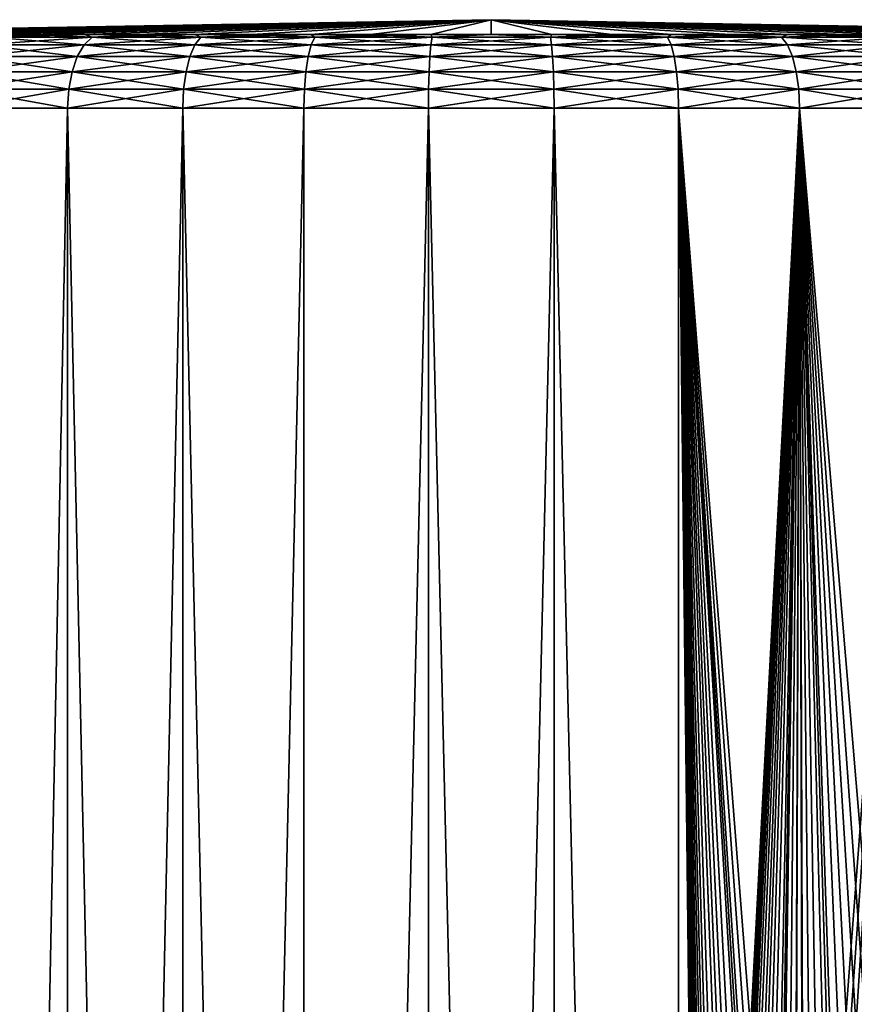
# Model space of a CAD drawing. Header units: millimetres. Extents: x -24 to 72, y 0 to 310.
# Tile 22 of 251: x -12 to 9, y 109 to 133. Entities that reach past the tile are written whole.
import ezdxf

# ---------------------------------------------------------------- set-up
doc = ezdxf.new("R2010")
doc.units = ezdxf.units.MM
doc.header["$LTSCALE"] = 65.185185
for name, color, linetype in [('11', 7, 'CONTINUOUS'), ('12', 7, 'CONTINUOUS'), ('2', 7, 'CONTINUOUS'), ('3', 7, 'CONTINUOUS'), ('4', 7, 'CONTINUOUS'), ('5', 7, 'CONTINUOUS')]:
    doc.layers.add(name, color=color, linetype=linetype)

msp = doc.modelspace()

# ---------------------------------------------------------------- linework, layer by layer
at = {"layer": '11', "color": 7, "linetype": 'CONTINUOUS'}
for points in [[(-12.219, 132.463, -17.311), (-9.748, 132.463, -18.814), (-12.466, 132.28, -17.66), (-12.219, 132.463, -17.311)], [(-12.466, 132.28, -17.66), (-9.748, 132.463, -18.814), (-9.945, 132.28, -19.193), (-12.466, 132.28, -17.66)], [(-12.424, 132.531, -16.596), (-11.208, 132.531, -17.44), (-12.219, 132.463, -17.311), (-12.424, 132.531, -16.596)], [(-11.208, 132.531, -17.44), (-9.936, 132.531, -18.196), (-12.219, 132.463, -17.311), (-11.208, 132.531, -17.44)], [(-12.219, 132.463, -17.311), (-9.936, 132.531, -18.196), (-9.748, 132.463, -18.814), (-12.219, 132.463, -17.311)], [(-9.748, 132.463, -18.814), (-7.096, 132.463, -19.966), (-9.945, 132.28, -19.193), (-9.748, 132.463, -18.814)], [(-9.945, 132.28, -19.193), (-7.096, 132.463, -19.966), (-7.239, 132.28, -20.369), (-9.945, 132.28, -19.193)], [(-9.936, 132.531, -18.196), (-8.612, 132.531, -18.858), (-9.748, 132.463, -18.814), (-9.936, 132.531, -18.196)], [(-8.612, 132.531, -18.858), (-7.245, 132.531, -19.424), (-9.748, 132.463, -18.814), (-8.612, 132.531, -18.858)], [(-9.748, 132.463, -18.814), (-7.245, 132.531, -19.424), (-7.096, 132.463, -19.966), (-9.748, 132.463, -18.814)], [(-7.245, 132.531, -19.424), (-5.841, 132.531, -19.892), (-7.096, 132.463, -19.966), (-7.245, 132.531, -19.424)], [(-7.096, 132.463, -19.966), (-4.311, 132.463, -20.746), (-7.239, 132.28, -20.369), (-7.096, 132.463, -19.966)], [(-7.239, 132.28, -20.369), (-4.311, 132.463, -20.746), (-4.398, 132.28, -21.165), (-7.239, 132.28, -20.369)], [(-5.841, 132.531, -19.892), (-4.407, 132.531, -20.258), (-7.096, 132.463, -19.966), (-5.841, 132.531, -19.892)], [(-7.096, 132.463, -19.966), (-4.407, 132.531, -20.258), (-4.311, 132.463, -20.746), (-7.096, 132.463, -19.966)], [(-4.407, 132.531, -20.258), (-2.95, 132.531, -20.52), (-4.311, 132.463, -20.746), (-4.407, 132.531, -20.258)], [(-4.311, 132.463, -20.746), (-1.446, 132.463, -21.14), (-4.398, 132.28, -21.165), (-4.311, 132.463, -20.746)], [(-4.398, 132.28, -21.165), (-1.446, 132.463, -21.14), (-1.475, 132.28, -21.566), (-4.398, 132.28, -21.165)], [(-2.95, 132.531, -20.52), (-1.479, 132.531, -20.679), (-4.311, 132.463, -20.746), (-2.95, 132.531, -20.52)], [(-4.311, 132.463, -20.746), (-1.479, 132.531, -20.679), (-1.446, 132.463, -21.14), (-4.311, 132.463, -20.746)], [(-1.479, 132.531, -20.679), (0, 132.531, -20.731), (-1.446, 132.463, -21.14), (-1.479, 132.531, -20.679)], [(-1.446, 132.463, -21.14), (1.446, 132.463, -21.14), (-1.475, 132.28, -21.566), (-1.446, 132.463, -21.14)], [(-1.475, 132.28, -21.566), (1.446, 132.463, -21.14), (1.475, 132.28, -21.566), (-1.475, 132.28, -21.566)], [(-1.446, 132.463, -21.14), (0, 132.531, -20.731), (1.446, 132.463, -21.14), (-1.446, 132.463, -21.14)], [(0, 132.531, -20.731), (1.479, 132.531, -20.679), (1.446, 132.463, -21.14), (0, 132.531, -20.731)], [(1.479, 132.531, -20.679), (2.95, 132.531, -20.52), (1.446, 132.463, -21.14), (1.479, 132.531, -20.679)], [(1.446, 132.463, -21.14), (2.95, 132.531, -20.52), (4.311, 132.463, -20.746), (1.446, 132.463, -21.14)], [(1.446, 132.463, -21.14), (4.311, 132.463, -20.746), (1.475, 132.28, -21.566), (1.446, 132.463, -21.14)], [(1.475, 132.28, -21.566), (4.311, 132.463, -20.746), (4.398, 132.28, -21.165), (1.475, 132.28, -21.566)], [(2.95, 132.531, -20.52), (4.407, 132.531, -20.258), (4.311, 132.463, -20.746), (2.95, 132.531, -20.52)], [(4.407, 132.531, -20.258), (5.841, 132.531, -19.892), (4.311, 132.463, -20.746), (4.407, 132.531, -20.258)], [(4.311, 132.463, -20.746), (5.841, 132.531, -19.892), (7.096, 132.463, -19.966), (4.311, 132.463, -20.746)], [(4.311, 132.463, -20.746), (7.096, 132.463, -19.966), (4.398, 132.28, -21.165), (4.311, 132.463, -20.746)], [(4.398, 132.28, -21.165), (7.096, 132.463, -19.966), (7.239, 132.28, -20.369), (4.398, 132.28, -21.165)], [(5.841, 132.531, -19.892), (7.245, 132.531, -19.424), (7.096, 132.463, -19.966), (5.841, 132.531, -19.892)], [(7.245, 132.531, -19.424), (8.612, 132.531, -18.858), (7.096, 132.463, -19.966), (7.245, 132.531, -19.424)], [(7.096, 132.463, -19.966), (8.612, 132.531, -18.858), (9.748, 132.463, -18.814), (7.096, 132.463, -19.966)], [(7.096, 132.463, -19.966), (9.748, 132.463, -18.814), (7.239, 132.28, -20.369), (7.096, 132.463, -19.966)], [(7.239, 132.28, -20.369), (9.748, 132.463, -18.814), (9.945, 132.28, -19.193), (7.239, 132.28, -20.369)], [(8.612, 132.531, -18.858), (9.936, 132.531, -18.196), (9.748, 132.463, -18.814), (8.612, 132.531, -18.858)], [(-12.466, 132.28, -17.66), (-9.945, 132.28, -19.193), (-12.677, 131.993, -17.96), (-12.466, 132.28, -17.66)], [(-12.677, 131.993, -17.96), (-9.945, 132.28, -19.193), (-10.114, 131.993, -19.519), (-12.677, 131.993, -17.96)], [(-9.945, 132.28, -19.193), (-7.239, 132.28, -20.369), (-10.114, 131.993, -19.519), (-9.945, 132.28, -19.193)], [(-10.114, 131.993, -19.519), (-7.239, 132.28, -20.369), (-7.362, 131.993, -20.714), (-10.114, 131.993, -19.519)], [(-7.239, 132.28, -20.369), (-4.398, 132.28, -21.165), (-7.362, 131.993, -20.714), (-7.239, 132.28, -20.369)], [(-7.362, 131.993, -20.714), (-4.398, 132.28, -21.165), (-4.473, 131.993, -21.523), (-7.362, 131.993, -20.714)], [(-4.398, 132.28, -21.165), (-1.475, 132.28, -21.566), (-4.473, 131.993, -21.523), (-4.398, 132.28, -21.165)], [(-4.473, 131.993, -21.523), (-1.475, 132.28, -21.566), (-1.5, 131.993, -21.932), (-4.473, 131.993, -21.523)], [(-1.475, 132.28, -21.566), (1.475, 132.28, -21.566), (-1.5, 131.993, -21.932), (-1.475, 132.28, -21.566)], [(-1.5, 131.993, -21.932), (1.475, 132.28, -21.566), (1.5, 131.993, -21.932), (-1.5, 131.993, -21.932)], [(1.475, 132.28, -21.566), (4.398, 132.28, -21.165), (1.5, 131.993, -21.932), (1.475, 132.28, -21.566)], [(1.5, 131.993, -21.932), (4.398, 132.28, -21.165), (4.473, 131.993, -21.523), (1.5, 131.993, -21.932)], [(4.398, 132.28, -21.165), (7.239, 132.28, -20.369), (4.473, 131.993, -21.523), (4.398, 132.28, -21.165)], [(4.473, 131.993, -21.523), (7.239, 132.28, -20.369), (7.362, 131.993, -20.714), (4.473, 131.993, -21.523)], [(7.239, 132.28, -20.369), (9.945, 132.28, -19.193), (7.362, 131.993, -20.714), (7.239, 132.28, -20.369)], [(7.362, 131.993, -20.714), (9.945, 132.28, -19.193), (10.114, 131.993, -19.519), (7.362, 131.993, -20.714)], [(-12.677, 131.993, -17.96), (-10.114, 131.993, -19.519), (-12.839, 131.622, -18.189), (-12.677, 131.993, -17.96)], [(-12.839, 131.622, -18.189), (-10.114, 131.993, -19.519), (-10.243, 131.622, -19.768), (-12.839, 131.622, -18.189)], [(-10.114, 131.993, -19.519), (-7.362, 131.993, -20.714), (-10.243, 131.622, -19.768), (-10.114, 131.993, -19.519)], [(-10.243, 131.622, -19.768), (-7.362, 131.993, -20.714), (-7.456, 131.622, -20.978), (-10.243, 131.622, -19.768)], [(-7.362, 131.993, -20.714), (-4.473, 131.993, -21.523), (-7.456, 131.622, -20.978), (-7.362, 131.993, -20.714)], [(-7.456, 131.622, -20.978), (-4.473, 131.993, -21.523), (-4.53, 131.622, -21.798), (-7.456, 131.622, -20.978)], [(-4.473, 131.993, -21.523), (-1.5, 131.993, -21.932), (-4.53, 131.622, -21.798), (-4.473, 131.993, -21.523)], [(-4.53, 131.622, -21.798), (-1.5, 131.993, -21.932), (-1.519, 131.622, -22.212), (-4.53, 131.622, -21.798)], [(-1.5, 131.993, -21.932), (1.5, 131.993, -21.932), (-1.519, 131.622, -22.212), (-1.5, 131.993, -21.932)], [(-1.519, 131.622, -22.212), (1.5, 131.993, -21.932), (1.519, 131.622, -22.212), (-1.519, 131.622, -22.212)], [(1.5, 131.993, -21.932), (4.473, 131.993, -21.523), (1.519, 131.622, -22.212), (1.5, 131.993, -21.932)], [(1.519, 131.622, -22.212), (4.473, 131.993, -21.523), (4.53, 131.622, -21.798), (1.519, 131.622, -22.212)], [(4.473, 131.993, -21.523), (7.362, 131.993, -20.714), (4.53, 131.622, -21.798), (4.473, 131.993, -21.523)], [(4.53, 131.622, -21.798), (7.362, 131.993, -20.714), (7.456, 131.622, -20.978), (4.53, 131.622, -21.798)], [(7.362, 131.993, -20.714), (10.114, 131.993, -19.519), (7.456, 131.622, -20.978), (7.362, 131.993, -20.714)], [(7.456, 131.622, -20.978), (10.114, 131.993, -19.519), (10.243, 131.622, -19.768), (7.456, 131.622, -20.978)], [(-12.839, 131.622, -18.189), (-10.243, 131.622, -19.768), (-12.941, 131.192, -18.333), (-12.839, 131.622, -18.189)], [(-12.941, 131.192, -18.333), (-10.243, 131.622, -19.768), (-10.324, 131.192, -19.924), (-12.941, 131.192, -18.333)], [(-10.243, 131.622, -19.768), (-7.456, 131.622, -20.978), (-10.324, 131.192, -19.924), (-10.243, 131.622, -19.768)], [(-10.324, 131.192, -19.924), (-7.456, 131.622, -20.978), (-7.515, 131.192, -21.144), (-10.324, 131.192, -19.924)], [(-7.456, 131.622, -20.978), (-4.53, 131.622, -21.798), (-7.515, 131.192, -21.144), (-7.456, 131.622, -20.978)], [(-7.515, 131.192, -21.144), (-4.53, 131.622, -21.798), (-4.566, 131.192, -21.971), (-7.515, 131.192, -21.144)], [(-4.53, 131.622, -21.798), (-1.519, 131.622, -22.212), (-4.566, 131.192, -21.971), (-4.53, 131.622, -21.798)], [(-4.566, 131.192, -21.971), (-1.519, 131.622, -22.212), (-1.531, 131.192, -22.388), (-4.566, 131.192, -21.971)], [(-1.519, 131.622, -22.212), (1.519, 131.622, -22.212), (-1.531, 131.192, -22.388), (-1.519, 131.622, -22.212)], [(-1.531, 131.192, -22.388), (1.519, 131.622, -22.212), (1.531, 131.192, -22.388), (-1.531, 131.192, -22.388)], [(1.519, 131.622, -22.212), (4.53, 131.622, -21.798), (1.531, 131.192, -22.388), (1.519, 131.622, -22.212)], [(1.531, 131.192, -22.388), (4.53, 131.622, -21.798), (4.566, 131.192, -21.971), (1.531, 131.192, -22.388)], [(4.53, 131.622, -21.798), (7.456, 131.622, -20.978), (4.566, 131.192, -21.971), (4.53, 131.622, -21.798)], [(4.566, 131.192, -21.971), (7.456, 131.622, -20.978), (7.515, 131.192, -21.144), (4.566, 131.192, -21.971)], [(7.456, 131.622, -20.978), (10.243, 131.622, -19.768), (7.515, 131.192, -21.144), (7.456, 131.622, -20.978)], [(7.515, 131.192, -21.144), (10.243, 131.622, -19.768), (10.324, 131.192, -19.924), (7.515, 131.192, -21.144)], [(-10.351, 130.731, -19.977), (-12.975, 130.731, -18.382), (-10.324, 131.192, -19.924), (-10.351, 130.731, -19.977)], [(-12.975, 130.731, -18.382), (-12.941, 131.192, -18.333), (-10.324, 131.192, -19.924), (-12.975, 130.731, -18.382)], [(-7.535, 130.731, -21.201), (-10.351, 130.731, -19.977), (-7.515, 131.192, -21.144), (-7.535, 130.731, -21.201)], [(-10.351, 130.731, -19.977), (-10.324, 131.192, -19.924), (-7.515, 131.192, -21.144), (-10.351, 130.731, -19.977)], [(-4.578, 130.731, -22.029), (-7.535, 130.731, -21.201), (-4.566, 131.192, -21.971), (-4.578, 130.731, -22.029)], [(-7.535, 130.731, -21.201), (-7.515, 131.192, -21.144), (-4.566, 131.192, -21.971), (-7.535, 130.731, -21.201)], [(-1.535, 130.731, -22.448), (-4.578, 130.731, -22.029), (-1.531, 131.192, -22.388), (-1.535, 130.731, -22.448)], [(-4.578, 130.731, -22.029), (-4.566, 131.192, -21.971), (-1.531, 131.192, -22.388), (-4.578, 130.731, -22.029)], [(1.535, 130.731, -22.448), (-1.535, 130.731, -22.448), (1.531, 131.192, -22.388), (1.535, 130.731, -22.448)], [(-1.535, 130.731, -22.448), (-1.531, 131.192, -22.388), (1.531, 131.192, -22.388), (-1.535, 130.731, -22.448)], [(1.535, 130.731, -22.448), (1.531, 131.192, -22.388), (4.566, 131.192, -21.971), (1.535, 130.731, -22.448)], [(4.578, 130.731, -22.029), (1.535, 130.731, -22.448), (4.566, 131.192, -21.971), (4.578, 130.731, -22.029)], [(4.578, 130.731, -22.029), (4.566, 131.192, -21.971), (7.515, 131.192, -21.144), (4.578, 130.731, -22.029)], [(7.535, 130.731, -21.201), (4.578, 130.731, -22.029), (7.515, 131.192, -21.144), (7.535, 130.731, -21.201)], [(7.535, 130.731, -21.201), (7.515, 131.192, -21.144), (10.324, 131.192, -19.924), (7.535, 130.731, -21.201)], [(10.351, 130.731, -19.977), (7.535, 130.731, -21.201), (10.324, 131.192, -19.924), (10.351, 130.731, -19.977)]]:
    msp.add_3dface(points, dxfattribs=at)
at = {"layer": '12', "color": 7, "linetype": 'CONTINUOUS'}
for points in [[(-9.945, 132.28, 19.193), (-12.219, 132.463, 17.311), (-12.466, 132.28, 17.66), (-9.945, 132.28, 19.193)], [(-11.208, 132.531, 17.44), (-12.424, 132.531, 16.596), (-12.219, 132.463, 17.311), (-11.208, 132.531, 17.44)], [(-9.748, 132.463, 18.814), (-11.208, 132.531, 17.44), (-12.219, 132.463, 17.311), (-9.748, 132.463, 18.814)], [(-9.748, 132.463, 18.814), (-12.219, 132.463, 17.311), (-9.945, 132.28, 19.193), (-9.748, 132.463, 18.814)], [(-9.936, 132.531, 18.196), (-11.208, 132.531, 17.44), (-9.748, 132.463, 18.814), (-9.936, 132.531, 18.196)], [(-7.239, 132.28, 20.369), (-9.748, 132.463, 18.814), (-9.945, 132.28, 19.193), (-7.239, 132.28, 20.369)], [(-8.612, 132.531, 18.858), (-9.936, 132.531, 18.196), (-9.748, 132.463, 18.814), (-8.612, 132.531, 18.858)], [(-7.096, 132.463, 19.966), (-8.612, 132.531, 18.858), (-9.748, 132.463, 18.814), (-7.096, 132.463, 19.966)], [(-7.096, 132.463, 19.966), (-9.748, 132.463, 18.814), (-7.239, 132.28, 20.369), (-7.096, 132.463, 19.966)], [(-7.245, 132.531, 19.424), (-8.612, 132.531, 18.858), (-7.096, 132.463, 19.966), (-7.245, 132.531, 19.424)], [(-5.841, 132.531, 19.892), (-7.245, 132.531, 19.424), (-7.096, 132.463, 19.966), (-5.841, 132.531, 19.892)], [(-4.398, 132.28, 21.165), (-7.096, 132.463, 19.966), (-7.239, 132.28, 20.369), (-4.398, 132.28, 21.165)], [(-4.311, 132.463, 20.746), (-5.841, 132.531, 19.892), (-7.096, 132.463, 19.966), (-4.311, 132.463, 20.746)], [(-4.311, 132.463, 20.746), (-7.096, 132.463, 19.966), (-4.398, 132.28, 21.165), (-4.311, 132.463, 20.746)], [(-4.407, 132.531, 20.258), (-5.841, 132.531, 19.892), (-4.311, 132.463, 20.746), (-4.407, 132.531, 20.258)], [(-2.95, 132.531, 20.52), (-4.407, 132.531, 20.258), (-4.311, 132.463, 20.746), (-2.95, 132.531, 20.52)], [(-1.475, 132.28, 21.566), (-4.311, 132.463, 20.746), (-4.398, 132.28, 21.165), (-1.475, 132.28, 21.566)], [(-1.446, 132.463, 21.14), (-2.95, 132.531, 20.52), (-4.311, 132.463, 20.746), (-1.446, 132.463, 21.14)], [(-1.446, 132.463, 21.14), (-4.311, 132.463, 20.746), (-1.475, 132.28, 21.566), (-1.446, 132.463, 21.14)], [(-1.479, 132.531, 20.679), (-2.95, 132.531, 20.52), (-1.446, 132.463, 21.14), (-1.479, 132.531, 20.679)], [(0, 132.531, 20.731), (-1.479, 132.531, 20.679), (-1.446, 132.463, 21.14), (0, 132.531, 20.731)], [(1.475, 132.28, 21.566), (-1.446, 132.463, 21.14), (-1.475, 132.28, 21.566), (1.475, 132.28, 21.566)], [(1.446, 132.463, 21.14), (0, 132.531, 20.731), (-1.446, 132.463, 21.14), (1.446, 132.463, 21.14)], [(1.446, 132.463, 21.14), (-1.446, 132.463, 21.14), (1.475, 132.28, 21.566), (1.446, 132.463, 21.14)], [(1.479, 132.531, 20.679), (0, 132.531, 20.731), (1.446, 132.463, 21.14), (1.479, 132.531, 20.679)], [(4.311, 132.463, 20.746), (1.479, 132.531, 20.679), (1.446, 132.463, 21.14), (4.311, 132.463, 20.746)], [(4.311, 132.463, 20.746), (1.446, 132.463, 21.14), (4.398, 132.28, 21.165), (4.311, 132.463, 20.746)], [(4.398, 132.28, 21.165), (1.446, 132.463, 21.14), (1.475, 132.28, 21.566), (4.398, 132.28, 21.165)], [(2.95, 132.531, 20.52), (1.479, 132.531, 20.679), (4.311, 132.463, 20.746), (2.95, 132.531, 20.52)], [(4.407, 132.531, 20.258), (2.95, 132.531, 20.52), (4.311, 132.463, 20.746), (4.407, 132.531, 20.258)], [(7.096, 132.463, 19.966), (4.407, 132.531, 20.258), (4.311, 132.463, 20.746), (7.096, 132.463, 19.966)], [(7.096, 132.463, 19.966), (4.311, 132.463, 20.746), (7.239, 132.28, 20.369), (7.096, 132.463, 19.966)], [(7.239, 132.28, 20.369), (4.311, 132.463, 20.746), (4.398, 132.28, 21.165), (7.239, 132.28, 20.369)], [(5.841, 132.531, 19.892), (4.407, 132.531, 20.258), (7.096, 132.463, 19.966), (5.841, 132.531, 19.892)], [(7.245, 132.531, 19.424), (5.841, 132.531, 19.892), (7.096, 132.463, 19.966), (7.245, 132.531, 19.424)], [(9.748, 132.463, 18.814), (7.245, 132.531, 19.424), (7.096, 132.463, 19.966), (9.748, 132.463, 18.814)], [(9.748, 132.463, 18.814), (7.096, 132.463, 19.966), (9.945, 132.28, 19.193), (9.748, 132.463, 18.814)], [(9.945, 132.28, 19.193), (7.096, 132.463, 19.966), (7.239, 132.28, 20.369), (9.945, 132.28, 19.193)], [(8.612, 132.531, 18.858), (7.245, 132.531, 19.424), (9.748, 132.463, 18.814), (8.612, 132.531, 18.858)], [(9.936, 132.531, 18.196), (8.612, 132.531, 18.858), (9.748, 132.463, 18.814), (9.936, 132.531, 18.196)], [(-10.114, 131.993, 19.519), (-12.466, 132.28, 17.66), (-12.677, 131.993, 17.96), (-10.114, 131.993, 19.519)], [(-9.945, 132.28, 19.193), (-12.466, 132.28, 17.66), (-10.114, 131.993, 19.519), (-9.945, 132.28, 19.193)], [(-7.362, 131.993, 20.714), (-9.945, 132.28, 19.193), (-10.114, 131.993, 19.519), (-7.362, 131.993, 20.714)], [(-7.239, 132.28, 20.369), (-9.945, 132.28, 19.193), (-7.362, 131.993, 20.714), (-7.239, 132.28, 20.369)], [(-4.473, 131.993, 21.523), (-7.239, 132.28, 20.369), (-7.362, 131.993, 20.714), (-4.473, 131.993, 21.523)], [(-4.398, 132.28, 21.165), (-7.239, 132.28, 20.369), (-4.473, 131.993, 21.523), (-4.398, 132.28, 21.165)], [(-1.5, 131.993, 21.932), (-4.398, 132.28, 21.165), (-4.473, 131.993, 21.523), (-1.5, 131.993, 21.932)], [(-1.475, 132.28, 21.566), (-4.398, 132.28, 21.165), (-1.5, 131.993, 21.932), (-1.475, 132.28, 21.566)], [(1.5, 131.993, 21.932), (-1.475, 132.28, 21.566), (-1.5, 131.993, 21.932), (1.5, 131.993, 21.932)], [(1.475, 132.28, 21.566), (-1.475, 132.28, 21.566), (1.5, 131.993, 21.932), (1.475, 132.28, 21.566)], [(4.398, 132.28, 21.165), (1.475, 132.28, 21.566), (4.473, 131.993, 21.523), (4.398, 132.28, 21.165)], [(4.473, 131.993, 21.523), (1.475, 132.28, 21.566), (1.5, 131.993, 21.932), (4.473, 131.993, 21.523)], [(7.239, 132.28, 20.369), (4.398, 132.28, 21.165), (7.362, 131.993, 20.714), (7.239, 132.28, 20.369)], [(7.362, 131.993, 20.714), (4.398, 132.28, 21.165), (4.473, 131.993, 21.523), (7.362, 131.993, 20.714)], [(9.945, 132.28, 19.193), (7.239, 132.28, 20.369), (10.114, 131.993, 19.519), (9.945, 132.28, 19.193)], [(10.114, 131.993, 19.519), (7.239, 132.28, 20.369), (7.362, 131.993, 20.714), (10.114, 131.993, 19.519)], [(-10.243, 131.622, 19.768), (-12.677, 131.993, 17.96), (-12.839, 131.622, 18.189), (-10.243, 131.622, 19.768)], [(-10.114, 131.993, 19.519), (-12.677, 131.993, 17.96), (-10.243, 131.622, 19.768), (-10.114, 131.993, 19.519)], [(-7.456, 131.622, 20.978), (-10.114, 131.993, 19.519), (-10.243, 131.622, 19.768), (-7.456, 131.622, 20.978)], [(-7.362, 131.993, 20.714), (-10.114, 131.993, 19.519), (-7.456, 131.622, 20.978), (-7.362, 131.993, 20.714)], [(-4.53, 131.622, 21.798), (-7.362, 131.993, 20.714), (-7.456, 131.622, 20.978), (-4.53, 131.622, 21.798)], [(-4.473, 131.993, 21.523), (-7.362, 131.993, 20.714), (-4.53, 131.622, 21.798), (-4.473, 131.993, 21.523)], [(-1.519, 131.622, 22.212), (-4.473, 131.993, 21.523), (-4.53, 131.622, 21.798), (-1.519, 131.622, 22.212)], [(-1.5, 131.993, 21.932), (-4.473, 131.993, 21.523), (-1.519, 131.622, 22.212), (-1.5, 131.993, 21.932)], [(1.519, 131.622, 22.212), (-1.5, 131.993, 21.932), (-1.519, 131.622, 22.212), (1.519, 131.622, 22.212)], [(1.5, 131.993, 21.932), (-1.5, 131.993, 21.932), (1.519, 131.622, 22.212), (1.5, 131.993, 21.932)], [(4.473, 131.993, 21.523), (1.5, 131.993, 21.932), (4.53, 131.622, 21.798), (4.473, 131.993, 21.523)], [(4.53, 131.622, 21.798), (1.5, 131.993, 21.932), (1.519, 131.622, 22.212), (4.53, 131.622, 21.798)], [(7.362, 131.993, 20.714), (4.473, 131.993, 21.523), (7.456, 131.622, 20.978), (7.362, 131.993, 20.714)], [(7.456, 131.622, 20.978), (4.473, 131.993, 21.523), (4.53, 131.622, 21.798), (7.456, 131.622, 20.978)], [(10.114, 131.993, 19.519), (7.362, 131.993, 20.714), (10.243, 131.622, 19.768), (10.114, 131.993, 19.519)], [(10.243, 131.622, 19.768), (7.362, 131.993, 20.714), (7.456, 131.622, 20.978), (10.243, 131.622, 19.768)], [(-10.324, 131.192, 19.924), (-12.839, 131.622, 18.189), (-12.941, 131.192, 18.333), (-10.324, 131.192, 19.924)], [(-10.243, 131.622, 19.768), (-12.839, 131.622, 18.189), (-10.324, 131.192, 19.924), (-10.243, 131.622, 19.768)], [(-7.515, 131.192, 21.144), (-10.243, 131.622, 19.768), (-10.324, 131.192, 19.924), (-7.515, 131.192, 21.144)], [(-7.456, 131.622, 20.978), (-10.243, 131.622, 19.768), (-7.515, 131.192, 21.144), (-7.456, 131.622, 20.978)], [(-4.566, 131.192, 21.971), (-7.456, 131.622, 20.978), (-7.515, 131.192, 21.144), (-4.566, 131.192, 21.971)], [(-4.53, 131.622, 21.798), (-7.456, 131.622, 20.978), (-4.566, 131.192, 21.971), (-4.53, 131.622, 21.798)], [(-1.531, 131.192, 22.388), (-4.53, 131.622, 21.798), (-4.566, 131.192, 21.971), (-1.531, 131.192, 22.388)], [(-1.519, 131.622, 22.212), (-4.53, 131.622, 21.798), (-1.531, 131.192, 22.388), (-1.519, 131.622, 22.212)], [(1.531, 131.192, 22.388), (-1.519, 131.622, 22.212), (-1.531, 131.192, 22.388), (1.531, 131.192, 22.388)], [(1.519, 131.622, 22.212), (-1.519, 131.622, 22.212), (1.531, 131.192, 22.388), (1.519, 131.622, 22.212)], [(4.53, 131.622, 21.798), (1.519, 131.622, 22.212), (4.566, 131.192, 21.971), (4.53, 131.622, 21.798)], [(4.566, 131.192, 21.971), (1.519, 131.622, 22.212), (1.531, 131.192, 22.388), (4.566, 131.192, 21.971)], [(7.456, 131.622, 20.978), (4.53, 131.622, 21.798), (7.515, 131.192, 21.144), (7.456, 131.622, 20.978)], [(7.515, 131.192, 21.144), (4.53, 131.622, 21.798), (4.566, 131.192, 21.971), (7.515, 131.192, 21.144)], [(10.243, 131.622, 19.768), (7.456, 131.622, 20.978), (10.324, 131.192, 19.924), (10.243, 131.622, 19.768)], [(10.324, 131.192, 19.924), (7.456, 131.622, 20.978), (7.515, 131.192, 21.144), (10.324, 131.192, 19.924)], [(-12.975, 130.731, 18.382), (-10.351, 130.731, 19.977), (-12.941, 131.192, 18.333), (-12.975, 130.731, 18.382)], [(-10.351, 130.731, 19.977), (-10.324, 131.192, 19.924), (-12.941, 131.192, 18.333), (-10.351, 130.731, 19.977)], [(-10.351, 130.731, 19.977), (-7.535, 130.731, 21.201), (-10.324, 131.192, 19.924), (-10.351, 130.731, 19.977)], [(-7.535, 130.731, 21.201), (-7.515, 131.192, 21.144), (-10.324, 131.192, 19.924), (-7.535, 130.731, 21.201)], [(-7.535, 130.731, 21.201), (-4.578, 130.731, 22.029), (-7.515, 131.192, 21.144), (-7.535, 130.731, 21.201)], [(-4.578, 130.731, 22.029), (-4.566, 131.192, 21.971), (-7.515, 131.192, 21.144), (-4.578, 130.731, 22.029)], [(-4.578, 130.731, 22.029), (-1.535, 130.731, 22.448), (-4.566, 131.192, 21.971), (-4.578, 130.731, 22.029)], [(-1.535, 130.731, 22.448), (-1.531, 131.192, 22.388), (-4.566, 131.192, 21.971), (-1.535, 130.731, 22.448)], [(-1.535, 130.731, 22.448), (1.535, 130.731, 22.448), (-1.531, 131.192, 22.388), (-1.535, 130.731, 22.448)], [(1.535, 130.731, 22.448), (1.531, 131.192, 22.388), (-1.531, 131.192, 22.388), (1.535, 130.731, 22.448)], [(1.535, 130.731, 22.448), (4.578, 130.731, 22.029), (1.531, 131.192, 22.388), (1.535, 130.731, 22.448)], [(4.578, 130.731, 22.029), (4.566, 131.192, 21.971), (1.531, 131.192, 22.388), (4.578, 130.731, 22.029)], [(4.578, 130.731, 22.029), (7.535, 130.731, 21.201), (4.566, 131.192, 21.971), (4.578, 130.731, 22.029)], [(7.535, 130.731, 21.201), (7.515, 131.192, 21.144), (4.566, 131.192, 21.971), (7.535, 130.731, 21.201)], [(7.535, 130.731, 21.201), (10.351, 130.731, 19.977), (7.515, 131.192, 21.144), (7.535, 130.731, 21.201)], [(10.351, 130.731, 19.977), (10.324, 131.192, 19.924), (7.515, 131.192, 21.144), (10.351, 130.731, 19.977)]]:
    msp.add_3dface(points, dxfattribs=at)
at = {"layer": '2', "color": 7, "linetype": 'CONTINUOUS'}
for points in [[(-10.352, 0, -19.977), (-12.975, 0, -18.382), (-10.351, 130.731, -19.977), (-10.352, 0, -19.977)], [(-10.351, 130.731, -19.977), (-12.975, 0, -18.382), (-12.975, 130.731, -18.382), (-10.351, 130.731, -19.977)], [(-7.535, 0, -21.201), (-10.352, 0, -19.977), (-7.535, 130.731, -21.201), (-7.535, 0, -21.201)], [(-7.535, 130.731, -21.201), (-10.352, 0, -19.977), (-10.351, 130.731, -19.977), (-7.535, 130.731, -21.201)], [(-4.578, 0, -22.029), (-7.535, 0, -21.201), (-4.578, 130.731, -22.029), (-4.578, 0, -22.029)], [(-4.578, 130.731, -22.029), (-7.535, 0, -21.201), (-7.535, 130.731, -21.201), (-4.578, 130.731, -22.029)], [(-1.535, 0, -22.448), (-4.578, 0, -22.029), (-1.535, 130.731, -22.448), (-1.535, 0, -22.448)], [(-1.535, 130.731, -22.448), (-4.578, 0, -22.029), (-4.578, 130.731, -22.029), (-1.535, 130.731, -22.448)], [(1.535, 0, -22.448), (-1.535, 0, -22.448), (1.535, 130.731, -22.448), (1.535, 0, -22.448)], [(1.535, 130.731, -22.448), (-1.535, 0, -22.448), (-1.535, 130.731, -22.448), (1.535, 130.731, -22.448)], [(4.578, 0, -22.029), (1.535, 0, -22.448), (1.535, 130.731, -22.448), (4.578, 0, -22.029)], [(4.578, 130.731, -22.029), (4.578, 0, -22.029), (1.535, 130.731, -22.448), (4.578, 130.731, -22.029)], [(4.578, 0, -22.029), (4.578, 130.731, -22.029), (5.106, 84.429, -21.913), (4.578, 0, -22.029)], [(4.578, 130.731, -22.029), (7.535, 130.731, -21.201), (5.156, 86.014, -21.901), (4.578, 130.731, -22.029)], [(5.106, 84.429, -21.913), (4.578, 130.731, -22.029), (5.118, 85.235, -21.91), (5.106, 84.429, -21.913)], [(5.118, 85.235, -21.91), (4.578, 130.731, -22.029), (5.156, 86.014, -21.901), (5.118, 85.235, -21.91)], [(5.156, 86.014, -21.901), (7.535, 130.731, -21.201), (5.218, 86.76, -21.887), (5.156, 86.014, -21.901)], [(5.218, 86.76, -21.887), (7.535, 130.731, -21.201), (5.285, 87.363, -21.87), (5.218, 86.76, -21.887)], [(5.285, 87.363, -21.87), (7.535, 130.731, -21.201), (5.303, 87.505, -21.866), (5.285, 87.363, -21.87)], [(5.303, 87.505, -21.866), (7.535, 130.731, -21.201), (5.378, 88.027, -21.848), (5.303, 87.505, -21.866)], [(5.378, 88.027, -21.848), (7.535, 130.731, -21.201), (5.47, 88.575, -21.825), (5.378, 88.027, -21.848)], [(5.47, 88.575, -21.825), (7.535, 130.731, -21.201), (5.581, 89.148, -21.797), (5.47, 88.575, -21.825)], [(5.581, 89.148, -21.797), (7.535, 130.731, -21.201), (5.71, 89.733, -21.763), (5.581, 89.148, -21.797)], [(5.71, 89.733, -21.763), (7.535, 130.731, -21.201), (5.861, 90.334, -21.723), (5.71, 89.733, -21.763)], [(5.861, 90.334, -21.723), (7.535, 130.731, -21.201), (6.041, 90.972, -21.674), (5.861, 90.334, -21.723)], [(6.041, 90.972, -21.674), (7.535, 130.731, -21.201), (6.198, 91.472, -21.629), (6.041, 90.972, -21.674)], [(6.198, 91.472, -21.629), (7.535, 130.731, -21.201), (6.376, 91.993, -21.578), (6.198, 91.472, -21.629)], [(6.376, 91.993, -21.578), (7.535, 130.731, -21.201), (6.574, 92.526, -21.518), (6.376, 91.993, -21.578)], [(6.574, 92.526, -21.518), (7.535, 130.731, -21.201), (6.794, 93.07, -21.45), (6.574, 92.526, -21.518)], [(6.794, 93.07, -21.45), (7.535, 130.731, -21.201), (6.907, 93.336, -21.414), (6.794, 93.07, -21.45)], [(6.907, 93.336, -21.414), (7.535, 130.731, -21.201), (6.984, 93.51, -21.389), (6.907, 93.336, -21.414)], [(6.984, 93.51, -21.389), (7.535, 130.731, -21.201), (7.186, 93.95, -21.322), (6.984, 93.51, -21.389)], [(7.186, 93.95, -21.322), (7.535, 130.731, -21.201), (7.4, 94.391, -21.248), (7.186, 93.95, -21.322)], [(7.4, 94.391, -21.248), (7.535, 130.731, -21.201), (7.626, 94.83, -21.168), (7.4, 94.391, -21.248)], [(7.535, 130.731, -21.201), (10.351, 130.731, -19.977), (7.626, 94.83, -21.168), (7.535, 130.731, -21.201)], [(7.626, 94.83, -21.168), (10.351, 130.731, -19.977), (7.861, 95.267, -21.082), (7.626, 94.83, -21.168)], [(7.861, 95.267, -21.082), (10.351, 130.731, -19.977), (8.108, 95.704, -20.988), (7.861, 95.267, -21.082)], [(8.108, 95.704, -20.988), (10.351, 130.731, -19.977), (8.371, 96.145, -20.885), (8.108, 95.704, -20.988)], [(8.371, 96.145, -20.885), (10.351, 130.731, -19.977), (8.549, 96.434, -20.812), (8.371, 96.145, -20.885)], [(8.549, 96.434, -20.812), (10.351, 130.731, -19.977), (8.649, 96.592, -20.771), (8.549, 96.434, -20.812)], [(8.649, 96.592, -20.771), (10.351, 130.731, -19.977), (8.941, 97.042, -20.647), (8.649, 96.592, -20.771)]]:
    msp.add_3dface(points, dxfattribs=at)
at = {"layer": '3', "color": 7, "linetype": 'CONTINUOUS'}
for points in [[(-20.731, 132.531), (0, 132.893), (-20.679, 132.531, -1.479), (-20.731, 132.531)], [(-20.679, 132.531, -1.479), (0, 132.893), (-20.52, 132.531, -2.95), (-20.679, 132.531, -1.479)], [(-20.52, 132.531, -2.95), (0, 132.893), (-20.258, 132.531, -4.407), (-20.52, 132.531, -2.95)], [(-20.258, 132.531, -4.407), (0, 132.893), (-19.892, 132.531, -5.841), (-20.258, 132.531, -4.407)], [(-19.892, 132.531, -5.841), (0, 132.893), (-19.424, 132.531, -7.245), (-19.892, 132.531, -5.841)], [(-19.424, 132.531, -7.245), (0, 132.893), (-18.858, 132.531, -8.612), (-19.424, 132.531, -7.245)], [(-18.858, 132.531, -8.612), (0, 132.893), (-18.196, 132.531, -9.936), (-18.858, 132.531, -8.612)], [(-18.196, 132.531, -9.936), (0, 132.893), (-17.44, 132.531, -11.208), (-18.196, 132.531, -9.936)], [(-17.44, 132.531, -11.208), (0, 132.893), (-16.596, 132.531, -12.424), (-17.44, 132.531, -11.208)], [(-16.596, 132.531, -12.424), (0, 132.893), (-15.668, 132.531, -13.576), (-16.596, 132.531, -12.424)], [(-15.668, 132.531, -13.576), (0, 132.893), (-14.659, 132.531, -14.659), (-15.668, 132.531, -13.576)], [(-14.659, 132.531, -14.659), (0, 132.893), (-13.576, 132.531, -15.668), (-14.659, 132.531, -14.659)], [(-13.576, 132.531, -15.668), (0, 132.893), (-12.424, 132.531, -16.596), (-13.576, 132.531, -15.668)], [(-12.424, 132.531, -16.596), (0, 132.893), (-11.208, 132.531, -17.44), (-12.424, 132.531, -16.596)], [(-11.208, 132.531, -17.44), (0, 132.893), (-9.936, 132.531, -18.196), (-11.208, 132.531, -17.44)], [(-9.936, 132.531, -18.196), (0, 132.893), (-8.612, 132.531, -18.858), (-9.936, 132.531, -18.196)], [(-8.612, 132.531, -18.858), (0, 132.893), (-7.245, 132.531, -19.424), (-8.612, 132.531, -18.858)], [(-7.245, 132.531, -19.424), (0, 132.893), (-5.841, 132.531, -19.892), (-7.245, 132.531, -19.424)], [(-5.841, 132.531, -19.892), (0, 132.893), (-4.407, 132.531, -20.258), (-5.841, 132.531, -19.892)], [(-4.407, 132.531, -20.258), (0, 132.893), (-2.95, 132.531, -20.52), (-4.407, 132.531, -20.258)], [(-2.95, 132.531, -20.52), (0, 132.893), (-1.479, 132.531, -20.679), (-2.95, 132.531, -20.52)], [(-1.479, 132.531, -20.679), (0, 132.893), (0, 132.531, -20.731), (-1.479, 132.531, -20.679)], [(0, 132.893), (20.731, 132.531), (20.679, 132.531, -1.479), (0, 132.893)], [(0, 132.531, -20.731), (0, 132.893), (1.479, 132.531, -20.679), (0, 132.531, -20.731)], [(1.479, 132.531, -20.679), (0, 132.893), (2.95, 132.531, -20.52), (1.479, 132.531, -20.679)], [(2.95, 132.531, -20.52), (0, 132.893), (4.407, 132.531, -20.258), (2.95, 132.531, -20.52)], [(4.407, 132.531, -20.258), (0, 132.893), (5.841, 132.531, -19.892), (4.407, 132.531, -20.258)], [(5.841, 132.531, -19.892), (0, 132.893), (7.245, 132.531, -19.424), (5.841, 132.531, -19.892)], [(7.245, 132.531, -19.424), (0, 132.893), (8.612, 132.531, -18.858), (7.245, 132.531, -19.424)], [(8.612, 132.531, -18.858), (0, 132.893), (9.936, 132.531, -18.196), (8.612, 132.531, -18.858)], [(9.936, 132.531, -18.196), (0, 132.893), (11.208, 132.531, -17.44), (9.936, 132.531, -18.196)], [(11.208, 132.531, -17.44), (0, 132.893), (12.424, 132.531, -16.596), (11.208, 132.531, -17.44)], [(12.424, 132.531, -16.596), (0, 132.893), (13.576, 132.531, -15.668), (12.424, 132.531, -16.596)], [(13.576, 132.531, -15.668), (0, 132.893), (14.659, 132.531, -14.659), (13.576, 132.531, -15.668)], [(14.659, 132.531, -14.659), (0, 132.893), (15.668, 132.531, -13.576), (14.659, 132.531, -14.659)], [(15.668, 132.531, -13.576), (0, 132.893), (16.596, 132.531, -12.424), (15.668, 132.531, -13.576)], [(16.596, 132.531, -12.424), (0, 132.893), (17.44, 132.531, -11.208), (16.596, 132.531, -12.424)], [(17.44, 132.531, -11.208), (0, 132.893), (18.196, 132.531, -9.936), (17.44, 132.531, -11.208)], [(18.196, 132.531, -9.936), (0, 132.893), (18.858, 132.531, -8.612), (18.196, 132.531, -9.936)], [(18.858, 132.531, -8.612), (0, 132.893), (19.424, 132.531, -7.245), (18.858, 132.531, -8.612)], [(19.424, 132.531, -7.245), (0, 132.893), (19.892, 132.531, -5.841), (19.424, 132.531, -7.245)], [(19.892, 132.531, -5.841), (0, 132.893), (20.258, 132.531, -4.407), (19.892, 132.531, -5.841)], [(20.258, 132.531, -4.407), (0, 132.893), (20.52, 132.531, -2.95), (20.258, 132.531, -4.407)], [(20.52, 132.531, -2.95), (0, 132.893), (20.679, 132.531, -1.479), (20.52, 132.531, -2.95)]]:
    msp.add_3dface(points, dxfattribs=at)
at = {"layer": '4', "color": 7, "linetype": 'CONTINUOUS'}
for points in [[(-12.975, 0, 18.382), (-10.352, 0, 19.977), (-12.975, 130.731, 18.382), (-12.975, 0, 18.382)], [(-12.975, 130.731, 18.382), (-10.352, 0, 19.977), (-10.351, 130.731, 19.977), (-12.975, 130.731, 18.382)], [(-10.352, 0, 19.977), (-7.535, 0, 21.201), (-10.351, 130.731, 19.977), (-10.352, 0, 19.977)], [(-10.351, 130.731, 19.977), (-7.535, 0, 21.201), (-7.535, 130.731, 21.201), (-10.351, 130.731, 19.977)], [(-7.535, 0, 21.201), (-4.578, 0, 22.029), (-7.535, 130.731, 21.201), (-7.535, 0, 21.201)], [(-7.535, 130.731, 21.201), (-4.578, 0, 22.029), (-4.578, 130.731, 22.029), (-7.535, 130.731, 21.201)], [(-4.578, 0, 22.029), (-1.535, 0, 22.448), (-1.535, 130.731, 22.448), (-4.578, 0, 22.029)], [(-4.578, 130.731, 22.029), (-4.578, 0, 22.029), (-1.535, 130.731, 22.448), (-4.578, 130.731, 22.029)], [(-1.535, 0, 22.448), (1.535, 0, 22.448), (-1.535, 130.731, 22.448), (-1.535, 0, 22.448)], [(-1.535, 130.731, 22.448), (1.535, 0, 22.448), (1.535, 130.731, 22.448), (-1.535, 130.731, 22.448)], [(1.535, 0, 22.448), (4.578, 0, 22.029), (1.535, 130.731, 22.448), (1.535, 0, 22.448)], [(1.535, 130.731, 22.448), (4.578, 0, 22.029), (4.578, 130.731, 22.029), (1.535, 130.731, 22.448)], [(4.578, 130.731, 22.029), (4.578, 0, 22.029), (5.106, 84.575, 21.913), (4.578, 130.731, 22.029)], [(7.535, 130.731, 21.201), (4.578, 130.731, 22.029), (7.422, 94.431, 21.241), (7.535, 130.731, 21.201)], [(7.422, 94.431, 21.241), (4.578, 130.731, 22.029), (7.208, 93.986, 21.314), (7.422, 94.431, 21.241)], [(7.208, 93.986, 21.314), (4.578, 130.731, 22.029), (7.006, 93.544, 21.381), (7.208, 93.986, 21.314)], [(7.006, 93.544, 21.381), (4.578, 130.731, 22.029), (6.909, 93.322, 21.413), (7.006, 93.544, 21.381)], [(6.909, 93.322, 21.413), (4.578, 130.731, 22.029), (6.817, 93.103, 21.442), (6.909, 93.322, 21.413)], [(6.817, 93.103, 21.442), (4.578, 130.731, 22.029), (6.599, 92.56, 21.51), (6.817, 93.103, 21.442)], [(6.599, 92.56, 21.51), (4.578, 130.731, 22.029), (6.402, 92.028, 21.57), (6.599, 92.56, 21.51)], [(6.402, 92.028, 21.57), (4.578, 130.731, 22.029), (6.224, 91.507, 21.622), (6.402, 92.028, 21.57)], [(6.224, 91.507, 21.622), (4.578, 130.731, 22.029), (6.064, 91.001, 21.667), (6.224, 91.507, 21.622)], [(6.064, 91.001, 21.667), (4.578, 130.731, 22.029), (5.88, 90.356, 21.718), (6.064, 91.001, 21.667)], [(5.88, 90.356, 21.718), (4.578, 130.731, 22.029), (5.729, 89.761, 21.758), (5.88, 90.356, 21.718)], [(5.729, 89.761, 21.758), (4.578, 130.731, 22.029), (5.604, 89.213, 21.791), (5.729, 89.761, 21.758)], [(5.604, 89.213, 21.791), (4.578, 130.731, 22.029), (5.503, 88.708, 21.817), (5.604, 89.213, 21.791)], [(5.503, 88.708, 21.817), (4.578, 130.731, 22.029), (5.416, 88.224, 21.838), (5.503, 88.708, 21.817)], [(5.416, 88.224, 21.838), (4.578, 130.731, 22.029), (5.339, 87.728, 21.857), (5.416, 88.224, 21.838)], [(5.339, 87.728, 21.857), (4.578, 130.731, 22.029), (5.286, 87.344, 21.87), (5.339, 87.728, 21.857)], [(5.286, 87.344, 21.87), (4.578, 130.731, 22.029), (5.268, 87.199, 21.875), (5.286, 87.344, 21.87)], [(5.268, 87.199, 21.875), (4.578, 130.731, 22.029), (5.209, 86.648, 21.889), (5.268, 87.199, 21.875)], [(5.209, 86.648, 21.889), (4.578, 130.731, 22.029), (5.163, 86.099, 21.9), (5.209, 86.648, 21.889)], [(5.163, 86.099, 21.9), (4.578, 130.731, 22.029), (5.121, 85.333, 21.909), (5.163, 86.099, 21.9)], [(5.121, 85.333, 21.909), (4.578, 130.731, 22.029), (5.106, 84.575, 21.913), (5.121, 85.333, 21.909)], [(7.649, 94.876, 21.16), (7.535, 130.731, 21.201), (7.422, 94.431, 21.241), (7.649, 94.876, 21.16)], [(10.351, 130.731, 19.977), (7.535, 130.731, 21.201), (10.214, 98.83, 20.048), (10.351, 130.731, 19.977)], [(10.214, 98.83, 20.048), (7.535, 130.731, 21.201), (9.874, 98.382, 20.218), (10.214, 98.83, 20.048)], [(9.874, 98.382, 20.218), (7.535, 130.731, 21.201), (9.551, 97.941, 20.372), (9.874, 98.382, 20.218)], [(9.551, 97.941, 20.372), (7.535, 130.731, 21.201), (9.243, 97.505, 20.514), (9.551, 97.941, 20.372)], [(9.243, 97.505, 20.514), (7.535, 130.731, 21.201), (8.948, 97.069, 20.644), (9.243, 97.505, 20.514)], [(8.948, 97.069, 20.644), (7.535, 130.731, 21.201), (8.666, 96.635, 20.764), (8.948, 97.069, 20.644)], [(8.666, 96.635, 20.764), (7.535, 130.731, 21.201), (8.549, 96.448, 20.813), (8.666, 96.635, 20.764)], [(8.549, 96.448, 20.813), (7.535, 130.731, 21.201), (8.396, 96.2, 20.875), (8.549, 96.448, 20.813)], [(8.396, 96.2, 20.875), (7.535, 130.731, 21.201), (8.136, 95.761, 20.978), (8.396, 96.2, 20.875)], [(8.136, 95.761, 20.978), (7.535, 130.731, 21.201), (7.887, 95.319, 21.073), (8.136, 95.761, 20.978)], [(7.887, 95.319, 21.073), (7.535, 130.731, 21.201), (7.649, 94.876, 21.16), (7.887, 95.319, 21.073)]]:
    msp.add_3dface(points, dxfattribs=at)
at = {"layer": '5', "color": 7, "linetype": 'CONTINUOUS'}
for points in [[(0, 132.893), (-20.731, 132.531), (-20.679, 132.531, 1.479), (0, 132.893)], [(-20.52, 132.531, 2.95), (0, 132.893), (-20.679, 132.531, 1.479), (-20.52, 132.531, 2.95)], [(-20.258, 132.531, 4.407), (0, 132.893), (-20.52, 132.531, 2.95), (-20.258, 132.531, 4.407)], [(-19.892, 132.531, 5.841), (0, 132.893), (-20.258, 132.531, 4.407), (-19.892, 132.531, 5.841)], [(-19.424, 132.531, 7.245), (0, 132.893), (-19.892, 132.531, 5.841), (-19.424, 132.531, 7.245)], [(-18.858, 132.531, 8.612), (0, 132.893), (-19.424, 132.531, 7.245), (-18.858, 132.531, 8.612)], [(-18.196, 132.531, 9.936), (0, 132.893), (-18.858, 132.531, 8.612), (-18.196, 132.531, 9.936)], [(-17.44, 132.531, 11.208), (0, 132.893), (-18.196, 132.531, 9.936), (-17.44, 132.531, 11.208)], [(-16.596, 132.531, 12.424), (0, 132.893), (-17.44, 132.531, 11.208), (-16.596, 132.531, 12.424)], [(-15.668, 132.531, 13.576), (0, 132.893), (-16.596, 132.531, 12.424), (-15.668, 132.531, 13.576)], [(-14.659, 132.531, 14.659), (0, 132.893), (-15.668, 132.531, 13.576), (-14.659, 132.531, 14.659)], [(-13.576, 132.531, 15.668), (0, 132.893), (-14.659, 132.531, 14.659), (-13.576, 132.531, 15.668)], [(-12.424, 132.531, 16.596), (0, 132.893), (-13.576, 132.531, 15.668), (-12.424, 132.531, 16.596)], [(-11.208, 132.531, 17.44), (0, 132.893), (-12.424, 132.531, 16.596), (-11.208, 132.531, 17.44)], [(-9.936, 132.531, 18.196), (0, 132.893), (-11.208, 132.531, 17.44), (-9.936, 132.531, 18.196)], [(-8.612, 132.531, 18.858), (0, 132.893), (-9.936, 132.531, 18.196), (-8.612, 132.531, 18.858)], [(-7.245, 132.531, 19.424), (0, 132.893), (-8.612, 132.531, 18.858), (-7.245, 132.531, 19.424)], [(-5.841, 132.531, 19.892), (0, 132.893), (-7.245, 132.531, 19.424), (-5.841, 132.531, 19.892)], [(-4.407, 132.531, 20.258), (0, 132.893), (-5.841, 132.531, 19.892), (-4.407, 132.531, 20.258)], [(-2.95, 132.531, 20.52), (0, 132.893), (-4.407, 132.531, 20.258), (-2.95, 132.531, 20.52)], [(-1.479, 132.531, 20.679), (0, 132.893), (-2.95, 132.531, 20.52), (-1.479, 132.531, 20.679)], [(0, 132.531, 20.731), (0, 132.893), (-1.479, 132.531, 20.679), (0, 132.531, 20.731)], [(20.731, 132.531), (0, 132.893), (20.679, 132.531, 1.479), (20.731, 132.531)], [(20.679, 132.531, 1.479), (0, 132.893), (20.52, 132.531, 2.95), (20.679, 132.531, 1.479)], [(20.52, 132.531, 2.95), (0, 132.893), (20.258, 132.531, 4.407), (20.52, 132.531, 2.95)], [(20.258, 132.531, 4.407), (0, 132.893), (19.892, 132.531, 5.841), (20.258, 132.531, 4.407)], [(19.892, 132.531, 5.841), (0, 132.893), (19.424, 132.531, 7.245), (19.892, 132.531, 5.841)], [(19.424, 132.531, 7.245), (0, 132.893), (18.858, 132.531, 8.612), (19.424, 132.531, 7.245)], [(18.858, 132.531, 8.612), (0, 132.893), (18.196, 132.531, 9.936), (18.858, 132.531, 8.612)], [(18.196, 132.531, 9.936), (0, 132.893), (17.44, 132.531, 11.208), (18.196, 132.531, 9.936)], [(17.44, 132.531, 11.208), (0, 132.893), (16.596, 132.531, 12.424), (17.44, 132.531, 11.208)], [(16.596, 132.531, 12.424), (0, 132.893), (15.668, 132.531, 13.576), (16.596, 132.531, 12.424)], [(15.668, 132.531, 13.576), (0, 132.893), (14.659, 132.531, 14.659), (15.668, 132.531, 13.576)], [(14.659, 132.531, 14.659), (0, 132.893), (13.576, 132.531, 15.668), (14.659, 132.531, 14.659)], [(13.576, 132.531, 15.668), (0, 132.893), (12.424, 132.531, 16.596), (13.576, 132.531, 15.668)], [(12.424, 132.531, 16.596), (0, 132.893), (11.208, 132.531, 17.44), (12.424, 132.531, 16.596)], [(11.208, 132.531, 17.44), (0, 132.893), (9.936, 132.531, 18.196), (11.208, 132.531, 17.44)], [(9.936, 132.531, 18.196), (0, 132.893), (8.612, 132.531, 18.858), (9.936, 132.531, 18.196)], [(8.612, 132.531, 18.858), (0, 132.893), (7.245, 132.531, 19.424), (8.612, 132.531, 18.858)], [(7.245, 132.531, 19.424), (0, 132.893), (5.841, 132.531, 19.892), (7.245, 132.531, 19.424)], [(5.841, 132.531, 19.892), (0, 132.893), (4.407, 132.531, 20.258), (5.841, 132.531, 19.892)], [(4.407, 132.531, 20.258), (0, 132.893), (2.95, 132.531, 20.52), (4.407, 132.531, 20.258)], [(2.95, 132.531, 20.52), (0, 132.893), (1.479, 132.531, 20.679), (2.95, 132.531, 20.52)], [(1.479, 132.531, 20.679), (0, 132.893), (0, 132.531, 20.731), (1.479, 132.531, 20.679)]]:
    msp.add_3dface(points, dxfattribs=at)

doc.saveas('drawing.dxf')
